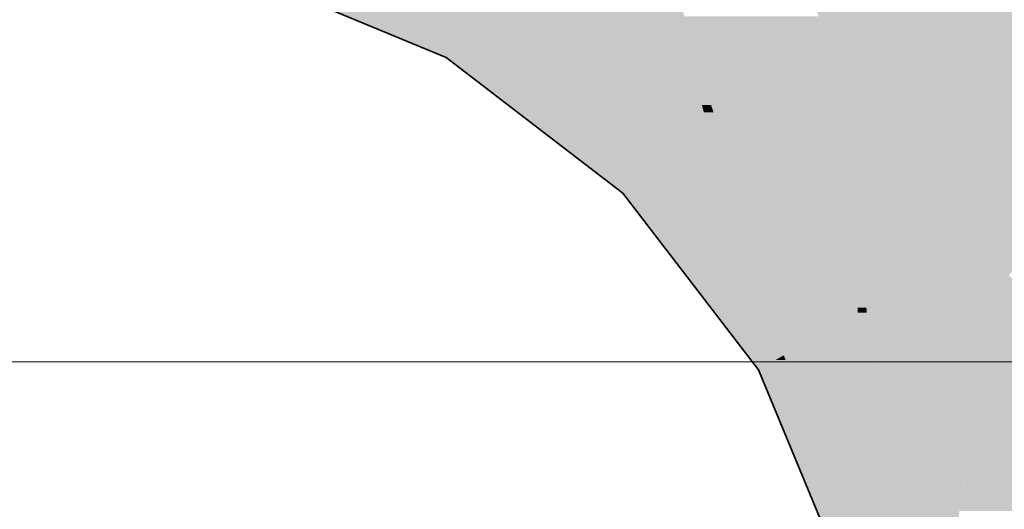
# Model space of a CAD drawing. Extents: x -350 to 540, y -53 to 541.
# Tile 76 of 256: x -194.432 to -192.989, y 133.538 to 134.256. Entities that reach past the tile are written whole.
import ezdxf

# ---------------------------------------------------------------- set-up
doc = ezdxf.new("R2010")
doc.units = 0
doc.layers.get('0').update_dxf_attribs({"lineweight": 35})
doc.layers.add('5_OG-SCHRAFF-FILL', color=7, linetype='Continuous', lineweight=25)
doc.layers.add('L_Abluft', color=7, linetype='Continuous', lineweight=35, true_color=0xf7d209)
doc.layers.add('L_Abluft-Shading', color=7, linetype='Continuous', lineweight=35, true_color=0xf7d209)

# ---------------------------------------------------------------- blocks, each defined once
blk = doc.blocks.new('Shading-A06HSWFMNL', base_point=(-190.6921, 133.1176))
at = {"layer": 'L_Abluft-Shading', "color": 52, "true_color": 0xddbc08}
for points in [[(-193.0468, 134.1453), (-193.201, 134.1453), (-193.1062, 134.4435)], [(-193.201, 134.1453), (-193.1409, 134.3344), (-193.2153, 134.3344)], [(-193.0432, 134.127), (-193.0526, 134.3054), (-193.0787, 134.3054)], [(-193.2456, 134.2035), (-193.2113, 134.282), (-193.2677, 134.282)], [(-193.2054, 134.2035), (-193.2456, 134.2035), (-193.2113, 134.282)], [(-193.0432, 134.127), (-192.9775, 134.2757), (-193.051, 134.2757)], [(-192.9902, 134.127), (-193.0432, 134.127), (-192.9775, 134.2757)], [(-192.8083, 134.0551), (-192.9963, 134.0551), (-192.9775, 134.2757)], [(-193.2456, 134.2035), (-193.2617, 134.2604), (-193.2893, 134.2604)], [(-193.201, 134.1453), (-193.2054, 134.2035), (-193.2456, 134.2035)], [(-193.1869, 134.127), (-193.0468, 134.1453), (-193.201, 134.1453)], [(-193.0432, 134.127), (-193.1869, 134.127), (-193.0468, 134.1453)], [(-193.0325, 133.9257), (-193.0432, 134.127), (-193.1869, 134.127)], [(-193.0061, 133.9409), (-193.0333, 133.9409), (-193.0432, 134.127)], [(-193.0061, 133.9409), (-192.9902, 134.127), (-193.0432, 134.127)], [(-192.9231, 133.9409), (-193.0061, 133.9409), (-192.8083, 134.0551)], [(-193.0061, 133.9409), (-192.8083, 134.0551), (-192.9963, 134.0551)], [(-193.0325, 133.9257), (-193.0061, 133.9409), (-193.0333, 133.9409)], [(-193.0059, 133.9257), (-193.0325, 133.9257), (-193.0061, 133.9409)], [(-193.0056, 133.9042), (-192.9231, 133.9409), (-193.0061, 133.9409)], [(-192.96, 133.9042), (-193.0056, 133.9042), (-192.9231, 133.9409)], [(-193.005, 133.8594), (-193.0059, 133.9257), (-193.0325, 133.9257)], [(-192.983, 133.8813), (-193.0053, 133.8813), (-193.0056, 133.9042)], [(-192.983, 133.8813), (-192.96, 133.9042), (-193.0056, 133.9042)], [(-193.005, 133.8594), (-192.983, 133.8813), (-193.0053, 133.8813)], [(-192.9615, 133.8594), (-193.005, 133.8594), (-192.983, 133.8813)], [(-192.95, 133.7265), (-192.9615, 133.8594), (-193.005, 133.8594)]]:
    blk.add_solid(points, dxfattribs=at)
at = {"layer": 'L_Abluft-Shading', "color": 42, "true_color": 0xc6a807}
for points in [[(-193.4191, 134.1305), (-193.4325, 134.1305), (-193.5089, 134.4289)], [(-193.4297, 134.1199), (-193.5054, 134.4151), (-193.5444, 134.4151)], [(-193.4297, 134.1199), (-193.5069, 134.3186), (-193.6886, 134.3186)], [(-193.4191, 134.1305), (-193.2893, 134.2604), (-193.4582, 134.2604)], [(-193.2456, 134.2035), (-193.3462, 134.2035), (-193.2893, 134.2604)], [(-193.3971, 134.1305), (-193.4191, 134.1305), (-193.2456, 134.2035)], [(-193.4191, 134.1305), (-193.2456, 134.2035), (-193.3462, 134.2035)], [(-193.2388, 134.1411), (-193.3751, 134.1411), (-193.2456, 134.2035)], [(-193.201, 134.1453), (-193.2393, 134.1453), (-193.2456, 134.2035)], [(-193.2367, 134.1215), (-193.4159, 134.1215), (-193.2388, 134.1411)], [(-193.4159, 134.1215), (-193.2388, 134.1411), (-193.3751, 134.1411)], [(-193.2388, 134.1411), (-193.201, 134.1453), (-193.2393, 134.1453)], [(-193.201, 134.1411), (-193.2388, 134.1411), (-193.201, 134.1453)], [(-193.2045, 133.8264), (-193.201, 134.1411), (-193.2388, 134.1411)], [(-193.1915, 133.8339), (-193.2044, 133.8339), (-193.201, 134.1453)], [(-193.0325, 133.9257), (-193.1943, 133.9257), (-193.201, 134.1453)], [(-193.4297, 134.1199), (-193.4191, 134.1305), (-193.4325, 134.1305)], [(-193.4154, 134.1199), (-193.4297, 134.1199), (-193.4159, 134.1215)], [(-193.4297, 134.1199), (-193.4159, 134.1215), (-193.4282, 134.1215)], [(-193.4031, 134.0853), (-193.4154, 134.1199), (-193.4297, 134.1199)], [(-193.4159, 134.1215), (-193.4282, 134.1215), (-193.4191, 134.1305)], [(-193.4159, 134.1215), (-193.3971, 134.1305), (-193.4191, 134.1305)], [(-193.4031, 134.0853), (-193.2367, 134.1215), (-193.4159, 134.1215)], [(-193.2327, 134.0853), (-193.4031, 134.0853), (-193.2367, 134.1215)], [(-193.2045, 133.8264), (-193.2327, 134.0853), (-193.4031, 134.0853)], [(-193.1915, 133.8339), (-193.0325, 133.9257), (-193.1943, 133.9257)], [(-193.1345, 133.8339), (-193.1915, 133.8339), (-193.0325, 133.9257)], [(-193.005, 133.8594), (-193.1061, 133.8594), (-193.0325, 133.9257)], [(-193.0746, 133.786), (-193.1878, 133.786), (-193.005, 133.8594)], [(-193.1878, 133.786), (-193.005, 133.8594), (-193.1061, 133.8594)], [(-193.0292, 133.7028), (-193.1533, 133.7028), (-193.005, 133.8594)], [(-192.871, 133.5359), (-193.0549, 133.5359), (-193.005, 133.8594)], [(-193.1909, 133.8264), (-193.2045, 133.8264), (-193.1915, 133.8339)], [(-193.2045, 133.8264), (-193.1915, 133.8339), (-193.2044, 133.8339)], [(-193.1878, 133.786), (-193.1345, 133.8339), (-193.1915, 133.8339)], [(-193.1878, 133.786), (-193.1909, 133.8264), (-193.2045, 133.8264)], [(-193.1533, 133.7028), (-193.0746, 133.786), (-193.1878, 133.786)], [(-193.0442, 133.6058), (-193.1131, 133.6058), (-193.1533, 133.7028)], [(-193.0442, 133.6058), (-193.0292, 133.7028), (-193.1533, 133.7028)], [(-193.0629, 133.4845), (-193.0442, 133.6058), (-193.1131, 133.6058)]]:
    blk.add_solid(points, dxfattribs=at)
at = {"layer": 'L_Abluft-Shading', "color": 54, "true_color": 0xaa9006}
for points in [[(-193.7858, 134.237), (-193.9182, 134.3662), (-194.0975, 134.3662)], [(-193.7858, 134.237), (-193.7233, 134.3452), (-193.8967, 134.3452)], [(-193.6402, 134.237), (-193.7858, 134.237), (-193.6886, 134.3186)], [(-193.7858, 134.237), (-193.6886, 134.3186), (-193.7387, 134.3186)], [(-193.4297, 134.1199), (-193.5705, 134.1199), (-193.6886, 134.3186)], [(-193.5181, 134.0316), (-193.6402, 134.237), (-193.7858, 134.237)], [(-193.5181, 134.0316), (-193.4297, 134.1199), (-193.5705, 134.1199)], [(-193.4031, 134.0853), (-193.4644, 134.0853), (-193.4297, 134.1199)], [(-193.388, 134.0316), (-193.5181, 134.0316), (-193.4031, 134.0853)], [(-193.5181, 134.0316), (-193.4031, 134.0853), (-193.4644, 134.0853)], [(-193.2045, 133.8264), (-193.3302, 133.8264), (-193.4031, 134.0853)], [(-193.3126, 133.7639), (-193.388, 134.0316), (-193.5181, 134.0316)], [(-193.3126, 133.7639), (-193.2045, 133.8264), (-193.3302, 133.8264)], [(-193.2002, 133.7639), (-193.3126, 133.7639), (-193.2045, 133.8264)], [(-193.1878, 133.786), (-193.2017, 133.786), (-193.2045, 133.8264)], [(-193.1846, 133.5406), (-193.1878, 133.786), (-193.2017, 133.786)], [(-193.1758, 133.757), (-193.1874, 133.757), (-193.1878, 133.786)], [(-193.2459, 133.6028), (-193.2002, 133.7639), (-193.3126, 133.7639)], [(-193.189, 133.6028), (-193.2459, 133.6028), (-193.2002, 133.7639)], [(-193.1533, 133.7028), (-193.1867, 133.7028), (-193.1874, 133.757)], [(-193.1533, 133.7028), (-193.1758, 133.757), (-193.1874, 133.757)], [(-193.1839, 133.4845), (-193.1533, 133.7028), (-193.1867, 133.7028)], [(-193.0629, 133.4845), (-193.1839, 133.4845), (-193.1533, 133.7028)], [(-193.1846, 133.5406), (-193.2201, 133.5406), (-193.2459, 133.6028)], [(-193.1846, 133.5406), (-193.189, 133.6028), (-193.2459, 133.6028)], [(-193.1835, 133.4522), (-193.1846, 133.5406), (-193.2201, 133.5406)]]:
    blk.add_solid(points, dxfattribs=at)
at = {"layer": 'L_Abluft-Shading', "color": 44, "true_color": 0x8b7605}
for points in [[(-193.8961, 134.237), (-193.9982, 134.325), (-194.1085, 134.325)], [(-193.7858, 134.237), (-193.8961, 134.237), (-193.9982, 134.325)], [(-193.8071, 134.2002), (-193.7858, 134.237), (-193.8961, 134.237)], [(-193.7377, 134.2002), (-193.8071, 134.2002), (-193.7858, 134.237)], [(-193.5874, 134.0316), (-193.7377, 134.2002), (-193.8071, 134.2002)], [(-193.5181, 134.0316), (-193.5874, 134.0316), (-193.7377, 134.2002)], [(-193.5482, 134.0015), (-193.5181, 134.0316), (-193.5874, 134.0316)], [(-193.4949, 134.0015), (-193.5482, 134.0015), (-193.5181, 134.0316)], [(-193.3126, 133.7639), (-193.4949, 134.0015), (-193.5482, 134.0015)], [(-193.4784, 133.9311), (-193.4942, 133.9311), (-193.5482, 134.0015)], [(-193.3243, 133.7572), (-193.3607, 133.7572), (-193.4942, 133.9311)], [(-193.3309, 133.7639), (-193.4784, 133.9311), (-193.4942, 133.9311)], [(-193.3126, 133.7639), (-193.3309, 133.7639), (-193.4784, 133.9311)], [(-193.3243, 133.7572), (-193.3126, 133.7639), (-193.3309, 133.7639)], [(-193.3099, 133.7572), (-193.3243, 133.7572), (-193.3126, 133.7639)], [(-193.3495, 133.7426), (-193.3243, 133.7572), (-193.3607, 133.7572)], [(-193.3169, 133.7426), (-193.3495, 133.7426), (-193.3243, 133.7572)], [(-193.2459, 133.6028), (-193.3099, 133.7572), (-193.3243, 133.7572)], [(-193.2459, 133.6028), (-193.3169, 133.7426), (-193.3495, 133.7426)], [(-193.2459, 133.6028), (-193.2916, 133.6028), (-193.3495, 133.7426)], [(-193.2292, 133.4522), (-193.2459, 133.6028), (-193.2916, 133.6028)], [(-193.1835, 133.4522), (-193.2292, 133.4522), (-193.2459, 133.6028)]]:
    blk.add_solid(points, dxfattribs=at)
blk = doc.blocks.new('Referenz-A06HSWJKNL', base_point=(-324.9507, -4.1032))
at = {"layer": '5_OG-SCHRAFF-FILL', "color": 0, "lineweight": 13}
blk.add_line((-230.8436, 133.7543), (-80.4524, 133.7543), dxfattribs=at)
blk = doc.blocks.new('Bogen-A06HSWKWNL', base_point=(-194.4321, 133.1176))
at = {"color": 0, "linetype": 'ByBlock', "lineweight": -2, "ltscale": 0.35}
for p, q in [((-193.8071, 134.2002), (-194.1085, 134.325)), ((-193.5482, 134.0015), (-193.8071, 134.2002)), ((-193.3495, 133.7426), (-193.5482, 134.0015)), ((-193.2246, 133.4412), (-193.3495, 133.7426))]:
    blk.add_line(p, q, dxfattribs=at)

msp = doc.modelspace()

# ---------------------------------------------------------------- block references
at = {"color": 251, "lineweight": 25, "ltscale": 0.25, "true_color": 0x585858}
msp.add_blockref('Referenz-A06HSWJKNL', (-324.9507, -4.1032), dxfattribs=at)
at = {"layer": 'L_Abluft'}
msp.add_blockref('Shading-A06HSWFMNL', (-190.6921, 133.1176), dxfattribs=at)
at = {"layer": 'L_Abluft', "ltscale": 0.35}
msp.add_blockref('Bogen-A06HSWKWNL', (-194.4321, 133.1176), dxfattribs=at)

doc.saveas('drawing.dxf')
